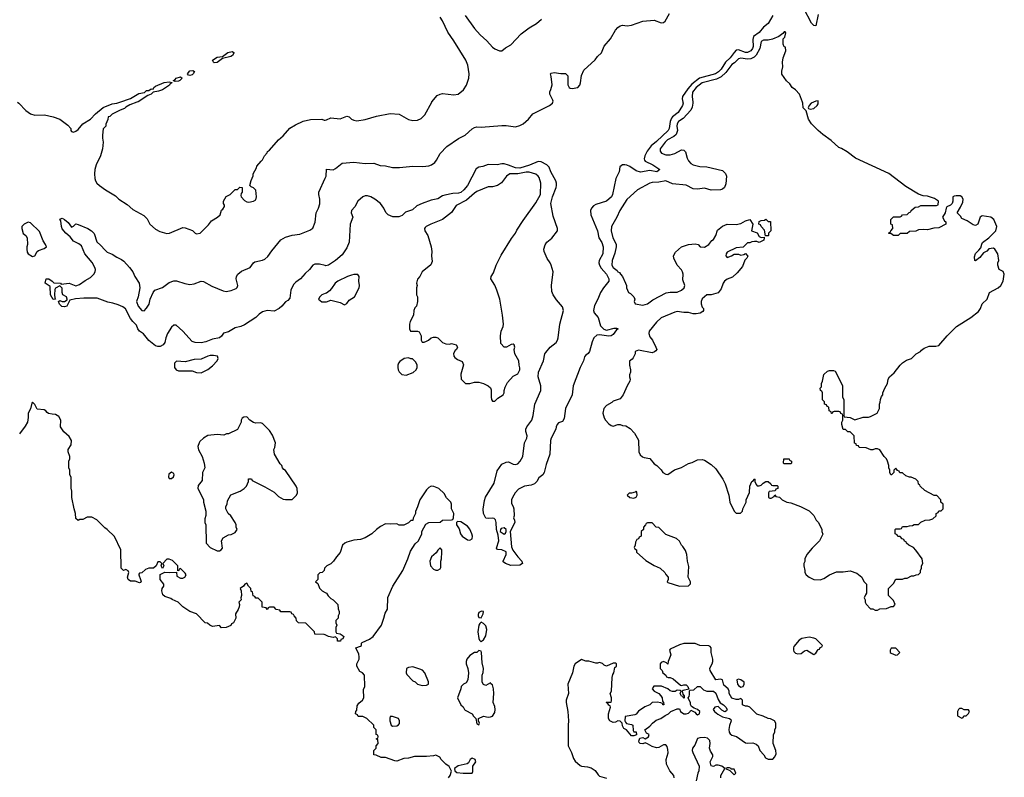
# Model space of a CAD drawing. Header units: inches. Extents: x 2380427 to 2580949, y 385907 to 546039.
# Tile 82 of 121: x 2507316 to 2515964, y 454074 to 460724. Entities that reach past the tile are written whole.
import ezdxf

# ---------------------------------------------------------------- set-up
doc = ezdxf.new("R2010")
doc.units = ezdxf.units.IN
doc.header["$MEASUREMENT"] = 0
for name, color, linetype in [('C5405', 7, 'Continuous'), ('C5406', 7, 'Continuous'), ('C5415', 7, 'Continuous'), ('C5416', 7, 'Continuous')]:
    doc.layers.add(name, color=color, linetype=linetype)

msp = doc.modelspace()

# ---------------------------------------------------------------- linework, layer by layer
at = {"layer": 'C5405', "color": 5}
for points, elevation in [([(2507296.8, 460000), (2507310, 459991), (2507370, 459926), (2507410, 459898.8), (2507450, 459886.8), (2507534, 459890), (2507610, 459871.3), (2507670, 459850.8), (2507738.5, 459798.5), (2507764.7, 459770), (2507764.7, 459750), (2507770, 459742), (2507790, 459738), (2507810, 459746), (2507830, 459761), (2507870, 459811.3), (2507938, 459850), (2507981.2, 459898.8), (2508050, 459952), (2508130, 459986), (2508170, 459991), (2508197, 460000)], 40), ([(2508345.3, 460000), (2508284, 459976), (2508250, 459957.2), (2508236.1, 459943.9), (2508198, 459930), (2508130, 459894), (2508107.1, 459872.9), (2508094, 459870), (2508091.6, 459848.4), (2508072.7, 459807.3), (2508072, 459790), (2508050, 459766), (2508042.8, 459710), (2508042.8, 459682.8), (2508051, 459650), (2508044.7, 459590), (2508026, 459530), (2507988, 459450), (2507977.3, 459410), (2507974, 459370), (2507976.3, 459330), (2507982, 459310), (2507994, 459290), (2508017.3, 459270), (2508071, 459230), (2508158.8, 459178.8), (2508187.3, 459150), (2508260.6, 459100.6), (2508310, 459058.4), (2508406.7, 459006.7), (2508434.7, 458974.7), (2508459.1, 458930), (2508510, 458884.4), (2508545.8, 458865.8), (2508610, 458847.4), (2508633.2, 458850), (2508750, 458898.7), (2508770, 458898), (2508833.6, 458873.6), (2508857.6, 458850), (2508870, 458843.8), (2508901.3, 458850), (2508975.9, 458924.1), (2509000.5, 458959.5), (2509054, 458990), (2509076, 459010), (2509089.1, 459050.9), (2509100.4, 459059.6), (2509116.4, 459083.6), (2509116.4, 459096.4), (2509106, 459110), (2509106, 459130), (2509128.9, 459171.1), (2509166, 459190), (2509210, 459234), (2509230, 459234), (2509250, 459254), (2509271.6, 459251.6), (2509271, 459211), (2509261, 459199), (2509259.6, 459179.6), (2509262, 459170), (2509290, 459136), (2509310, 459126), (2509330, 459122.8), (2509370, 459130.7), (2509390, 459142.8), (2509396.3, 459170), (2509390, 459228), (2509370, 459248.7), (2509350, 459258), (2509338, 459270), (2509348.9, 459311.1), (2509367.3, 459352.7), (2509368.4, 459371.6), (2509396.4, 459423.6), (2509400.4, 459439.6), (2509436.4, 459483.6), (2509450, 459494), (2509466, 459530), (2509490, 459554), (2509494, 459566), (2509510, 459578), (2509589, 459670), (2509630, 459706), (2509689.5, 459770.5), (2509737.5, 459802.5), (2509806.8, 459833.2), (2509870, 459847.7), (2509970, 459851), (2509990, 459842), (2510000, 459843.3)], 40), ([(2510000, 458565), (2509950, 458577), (2509920.9, 458579.1), (2509910, 458579.2), (2509890.2, 458569.8), (2509861.7, 458530), (2509822.7, 458497.3), (2509783.7, 458450), (2509740.6, 458419.4), (2509720.6, 458399.4), (2509697.1, 458350), (2509690, 458279.3), (2509670, 458259.3), (2509650, 458247.6), (2509618, 458210), (2509594.4, 458190), (2509550, 458166.8), (2509490, 458169.9), (2509450, 458159.9), (2509420.3, 458139.7), (2509390, 458109.1), (2509290, 458044.4), (2509257.3, 458030), (2509210, 458020.4), (2509150, 457983.6), (2509107.3, 457972.7), (2509090, 457945.2), (2509070, 457932.3), (2509010, 457920.5), (2508950, 457897.2), (2508910, 457888.1), (2508858, 457890), (2508830, 457899.6), (2508749.7, 457989.7), (2508690, 458042), (2508670, 458041.6), (2508650, 458025.1), (2508614.6, 457970), (2508598.9, 457930), (2508590.3, 457890), (2508577.1, 457870), (2508550, 457856.2), (2508530, 457855.6), (2508510, 457861.3), (2508450, 457908.6), (2508405.1, 457965.1), (2508368.7, 457990), (2508354, 458010), (2508342.5, 458042.5), (2508310, 458073.8), (2508290, 458100.4), (2508244.7, 458184.7), (2508222.5, 458202.5), (2508181.4, 458221.4), (2508135.9, 458235.9), (2508090, 458244.1), (2507998.3, 458278.3), (2507880.9, 458279.1), (2507805.1, 458274.9), (2507756.7, 458263.3), (2507730, 458209.7), (2507710, 458202.9), (2507686.3, 458206.3), (2507666.3, 458226.3), (2507658, 458250), (2507670, 458258), (2507690, 458251.3), (2507710, 458251.3), (2507734, 458266), (2507734, 458270), (2507728.7, 458290), (2507694, 458310), (2507689, 458330), (2507688.7, 458368.7), (2507670, 458388), (2507631.3, 458368.7), (2507624.7, 458355.3), (2507621, 458310), (2507623.6, 458283.6), (2507632, 458270), (2507610, 458269.2), (2507586.6, 458310), (2507583.1, 458383.1), (2507539, 458410), (2507549.7, 458450.3), (2507573.4, 458450), (2507602.8, 458430), (2507614.8, 458414.8), (2507674, 458410), (2507682, 458402), (2507750, 458411.5), (2507810, 458388), (2507841.5, 458398.5), (2507890, 458435.3), (2507937.8, 458462.2), (2507967.6, 458490), (2507979.6, 458510), (2507982.4, 458530), (2507976.9, 458550), (2507953.9, 458593.9), (2507887.8, 458670), (2507859.1, 458739.1), (2507837, 458757), (2507790, 458779.3), (2507759.3, 458819.3), (2507720.9, 458850), (2507690, 458889.3), (2507682.4, 458910), (2507677.5, 458957.5), (2507670, 458974), (2507690, 458981), (2507711.3, 458970), (2507742.5, 458942.5), (2507770, 458902), (2507790, 458912), (2507809.3, 458930.7), (2507830, 458927.3), (2507914, 458890), (2507948, 458870), (2507970, 458847.3), (2507995.3, 458775.3), (2508030, 458743), (2508063, 458703), (2508084.8, 458684.8), (2508130, 458665.3), (2508170, 458638.7), (2508210, 458619.6), (2508230, 458604.6), (2508281.3, 458550), (2508310, 458510.4), (2508328.7, 458468.7), (2508367, 458410), (2508371.1, 458368.9), (2508358.4, 458290), (2508343.7, 458250), (2508357, 458210), (2508390, 458172.7), (2508410, 458168), (2508430, 458190.5), (2508452.4, 458227.6), (2508461, 458270), (2508487.4, 458330), (2508504.2, 458350), (2508570, 458374.6), (2508630, 458416.9), (2508670, 458431.9), (2508692.4, 458432.4), (2508767.1, 458407.1), (2508810, 458400.9), (2508850, 458406.6), (2508910, 458428), (2508930, 458425.5), (2509004.4, 458384.4), (2509103.9, 458343.9), (2509130, 458338.1), (2509174.3, 458345.7), (2509216.5, 458363.5), (2509227, 458373), (2509230.9, 458390), (2509217.2, 458450), (2509221, 458470), (2509232.8, 458490), (2509264.8, 458515.2), (2509341, 458550), (2509369.8, 458590.2), (2509381.5, 458598.5), (2509450, 458611.8), (2509470, 458621.6), (2509494.4, 458645.6), (2509530, 458695.9), (2509610, 458792), (2509650, 458815.7), (2509708.5, 458831.5), (2509778.2, 458841.8), (2509864.9, 458875.1), (2509890, 458894.3), (2509912.8, 458947.2), (2509919.4, 459030), (2509941.4, 459070), (2509951.2, 459108.8), (2509952.7, 459150), (2509942.9, 459190), (2509943.4, 459210), (2510000, 459332.1)], 20), ([(2510000, 458320.2), (2509970, 458308.7), (2509951.3, 458290), (2509942, 458270), (2509970, 458246.8), (2510000, 458246.8)], 40), ([(2510000, 455323.2), (2509990, 455328), (2509910, 455328.7), (2509906, 455350), (2509830, 455426), (2509766, 455430), (2509748.4, 455448.4), (2509746, 455470), (2509726, 455490), (2509722, 455502), (2509706, 455510), (2509702, 455522), (2509690, 455526), (2509610, 455526), (2509602, 455542), (2509570, 455546), (2509550, 455566), (2509510, 455566), (2509498, 455562), (2509490, 455546), (2509482, 455562), (2509447.3, 455567.3), (2509446, 455610), (2509410, 455646), (2509390, 455646), (2509382, 455662), (2509367.3, 455667.3), (2509362, 455702), (2509350, 455706), (2509346, 455730), (2509326, 455750), (2509310, 455778), (2509294, 455770), (2509282, 455750), (2509252, 455730), (2509262, 455710), (2509264.7, 455670), (2509258, 455650), (2509262, 455630), (2509242, 455610), (2509246, 455590), (2509242.8, 455570), (2509234.8, 455545.2), (2509212, 455510), (2509214, 455470), (2509194, 455430), (2509178, 455422), (2509170, 455406), (2509130, 455388), (2509090, 455386), (2509070, 455406), (2509010, 455398), (2508986, 455410), (2508967.3, 455427.3), (2508946, 455430), (2508870, 455508), (2508810, 455528), (2508750, 455568.7), (2508708, 455610), (2508654.6, 455634.6), (2508644, 455644), (2508590, 455662), (2508574.6, 455674.6), (2508564, 455710), (2508568.7, 455730), (2508582, 455750), (2508582, 455770), (2508549.4, 455809.4), (2508550, 455854), (2508590, 455874), (2508630, 455871), (2508694, 455874), (2508698, 455838), (2508730, 455822), (2508750, 455822), (2508766, 455830), (2508778, 455850), (2508770, 455866), (2508730, 455906), (2508718, 455902), (2508714, 455890), (2508706, 455886), (2508706, 455930), (2508658, 455978), (2508630, 455988.7), (2508610, 455988), (2508574, 455950), (2508582, 455930), (2508570, 455906), (2508558, 455930), (2508566, 455950), (2508550, 455966), (2508530, 455966), (2508514, 455930), (2508491.6, 455908.4), (2508450, 455908.7), (2508421, 455899), (2508390, 455868), (2508370, 455866), (2508362, 455858), (2508362, 455850), (2508378, 455810), (2508382, 455790), (2508376, 455784), (2508370, 455782), (2508330, 455795.3), (2508290, 455795.3), (2508270, 455808.7), (2508262, 455830), (2508275.3, 455870), (2508270, 455886), (2508250, 455898), (2508228.4, 455888.4), (2508208.4, 455908.4), (2508206, 456070), (2508150, 456186), (2508086, 456250), (2508063.1, 456263.1), (2507994.6, 456334.6), (2507950, 456358), (2507910, 456358), (2507870, 456338), (2507844.7, 456335.3), (2507830, 456328.7), (2507810, 456346), (2507808, 456390), (2507795.3, 456430), (2507775.3, 456530), (2507774.6, 456585.4), (2507768.4, 456611.6), (2507767.3, 456707.3), (2507758, 456730), (2507758, 456770), (2507748, 456790), (2507748, 456850), (2507758, 456870), (2507758, 456890), (2507742, 456930), (2507742, 456950), (2507767.2, 456992.8), (2507771.6, 457031.6), (2507750, 457064), (2507704.8, 457104.8), (2507674, 457150), (2507679, 457210), (2507660.2, 457240.2), (2507630, 457259), (2507600.2, 457260.2), (2507570, 457268), (2507556.4, 457276.4), (2507546, 457290), (2507530, 457298), (2507470, 457306), (2507450, 457346), (2507430, 457366), (2507422, 457358), (2507411.6, 457308.4), (2507392, 457270), (2507391.6, 457231.6), (2507384, 457190), (2507364.7, 457155.3), (2507314.8, 457090)], 40), ([(2510000, 455916), (2509994, 455910), (2509991.6, 455888.4), (2509974, 455870), (2509952.7, 455867.3), (2509934, 455850), (2509934, 455810), (2509914, 455790), (2509936, 455776), (2509950, 455734), (2509974, 455710), (2510000, 455696.8)], 40)]:
    msp.add_lwpolyline(points, dxfattribs=dict(at, elevation=elevation))
at = {"layer": 'C5405', "color": 5, "elevation": 40}
for points in [[(2507390, 458946), (2507356, 458930), (2507336, 458910), (2507336, 458890), (2507347.9, 458847.9), (2507370.7, 458830.7), (2507381, 458810), (2507384.7, 458750), (2507378, 458730), (2507378, 458710), (2507383.5, 458683.5), (2507392, 458670), (2507430, 458646), (2507450, 458652), (2507469.4, 458690.6), (2507480.7, 458699.3), (2507530, 458715.5), (2507552, 458730), (2507544.2, 458750), (2507521.7, 458781.7), (2507490, 458863.6), (2507410, 458939.5)], [(2509017.3, 457777.3), (2508990, 457775), (2508968, 457770), (2508910, 457744.4), (2508850, 457741.8), (2508770, 457721.8), (2508694, 457726), (2508675.5, 457710), (2508676, 457670), (2508690, 457651.3), (2508710, 457641), (2508830, 457640.5), (2508870, 457626.7), (2508910, 457623.1), (2508970, 457652.7), (2509010, 457686.4), (2509049.4, 457730), (2509060.7, 457750), (2509054.5, 457770)], [(2509310, 457238), (2509283.6, 457236.4), (2509270, 457226), (2509262, 457210), (2509262, 457190), (2509230, 457126), (2509150, 457088), (2509132.7, 457087.3), (2509110, 457078), (2509050, 457082), (2508970, 457074), (2508932, 457050), (2508899.8, 457020.2), (2508891.3, 457010), (2508882, 456978), (2508887.1, 456947.1), (2508918, 456890), (2508938, 456830), (2508942, 456790), (2508922, 456750), (2508919.6, 456680.4), (2508883.6, 456636.4), (2508882, 456610), (2508931.6, 456511.6), (2508932, 456490), (2508952, 456410), (2508951.6, 456371.6), (2508943.6, 456343.6), (2508942, 456310), (2508951.6, 456288.4), (2508954, 456130), (2508990, 456092), (2509050, 456062), (2509070, 456062), (2509086, 456070), (2509096.4, 456083.6), (2509088, 456150), (2509103.1, 456176.9), (2509150, 456202), (2509174.6, 456205.4), (2509210, 456222), (2509226, 456250), (2509218, 456270), (2509218, 456290), (2509208, 456310), (2509170, 456368), (2509148.7, 456390), (2509128, 456430), (2509128, 456450), (2509138, 456470), (2509140.4, 456499.6), (2509170, 456552), (2509253.6, 456586.4), (2509288, 456610), (2509308, 456630), (2509326, 456670), (2509327.3, 456692.7), (2509352.7, 456692.7), (2509358, 456678), (2509470, 456622), (2509550, 456576), (2509590, 456538), (2509630, 456516), (2509650, 456511), (2509710, 456512), (2509748, 456550), (2509755.3, 456570), (2509754, 456610), (2509744, 456630), (2509650, 456768), (2509636.4, 456776.4), (2509626, 456790), (2509618, 456810), (2509604, 456824), (2509555.3, 456910), (2509548, 456950), (2509558, 456970), (2509562, 457010), (2509538, 457078), (2509510, 457118), (2509450, 457178), (2509430, 457186), (2509390, 457182), (2509370, 457188), (2509338, 457210)], [(2508650, 456752.7), (2508626, 456734), (2508622.8, 456710), (2508630, 456698), (2508650, 456696), (2508668.7, 456710), (2508674, 456730), (2508670, 456739)]]:
    msp.add_lwpolyline(points, close=True, dxfattribs=at)
at = {"layer": 'C5406', "color": 5, "elevation": 40}
for points in [[(2509025.2, 460345.2), (2509018, 460350), (2509008.7, 460370), (2509050, 460396), (2509098, 460402), (2509144.5, 460435.5), (2509183.6, 460443.6), (2509196, 460436), (2509198, 460430), (2509184.7, 460410), (2509170, 460401.2), (2509096.9, 460383.1), (2509050, 460349.3)], [(2508810, 460235.3), (2508798, 460238), (2508789, 460250), (2508810, 460274), (2508838, 460278), (2508852, 460270), (2508841, 460250), (2508830, 460241.2)], [(2508682, 460182), (2508666, 460186), (2508666, 460190), (2508682, 460198), (2508689.5, 460210.5), (2508730, 460222), (2508742, 460210), (2508722, 460190), (2508710, 460185.2)]]:
    msp.add_lwpolyline(points, close=True, dxfattribs=at)
msp.add_lwpolyline([(2508197, 460000), (2508290, 460031), (2508363.2, 460076.8), (2508414, 460086), (2508430, 460102), (2508450, 460102), (2508470, 460118), (2508490, 460114), (2508495.3, 460130), (2508510, 460141), (2508586.3, 460173.7), (2508630, 460178), (2508654, 460174), (2508654, 460170), (2508638, 460162), (2508631.3, 460150), (2508570.5, 460109.5), (2508535.3, 460095.3), (2508490, 460088), (2508472, 460070), (2508442, 460058), (2508355.9, 460004.1), (2508345.3, 460000)], dxfattribs=at)
at = {"layer": 'C5415', "color": 5}
for points, elevation in [([(2513140.6, 460000), (2513142.7, 459990), (2513138.5, 459970), (2513100.2, 459910), (2513049.1, 459870.9), (2513040.7, 459859.3), (2513028.7, 459830), (2513020.2, 459770), (2513010.4, 459750), (2512910, 459655.5), (2512862.5, 459617.5), (2512828.6, 459571.4), (2512807.2, 459530), (2512801.8, 459501.8), (2512803, 459490), (2512810, 459481.4), (2512877.3, 459450), (2512939.1, 459410), (2512910.8, 459390), (2512850, 459401.5), (2512770, 459387.1), (2512730, 459398.3), (2512674.8, 459434.8), (2512650, 459445.9), (2512630, 459450.8), (2512610, 459449.2), (2512588.5, 459431.5), (2512582.4, 459390), (2512551.2, 459328.8), (2512523.9, 459190), (2512513.9, 459170), (2512470, 459131.2), (2512377.1, 459102.9), (2512357, 459090), (2512338.3, 459070), (2512330.1, 459050), (2512334, 459010), (2512390.6, 458870), (2512403.6, 458810), (2512430, 458767.8), (2512442.1, 458730), (2512437.3, 458670), (2512407, 458610), (2512404, 458590), (2512407.3, 458570), (2512422.5, 458542.5), (2512471.2, 458490), (2512492, 458450), (2512490, 458428.4), (2512443.3, 458370), (2512418.8, 458330), (2512393.2, 458270), (2512363.8, 458216.2), (2512355.8, 458170), (2512362.5, 458150), (2512396.2, 458110), (2512417.5, 458037.5), (2512447.4, 458007.4), (2512470, 457997.4), (2512536.2, 458016.2), (2512557.5, 458017.5), (2512573, 458010), (2512558.9, 458001.1), (2512530, 457960.4), (2512511.9, 457948.1), (2512490, 457946.2), (2512410, 457959), (2512385.8, 457954.2), (2512358.3, 457930), (2512343.7, 457896.3), (2512320.7, 457810), (2512310, 457792.5), (2512284.4, 457775.6), (2512276.5, 457763.5), (2512267.5, 457730), (2512238.7, 457670), (2512177.3, 457510), (2512169.2, 457430), (2512109.6, 457310.4), (2512097.6, 457222.4), (2512082.3, 457197.7), (2512050, 457185.4), (2512035.6, 457170), (2512027.5, 457150), (2512026, 457130), (2511983, 457050), (2511977.7, 457030), (2511972.4, 456910), (2511941, 456819), (2511923.1, 456750), (2511910, 456728.4), (2511877, 456703), (2511857.7, 456670), (2511837.8, 456650), (2511810, 456638.2), (2511750, 456628), (2511698.1, 456601.9), (2511668, 456572), (2511645.3, 456530), (2511636.5, 456510), (2511634.4, 456490), (2511635.9, 456475.9), (2511651, 456450), (2511656, 456430), (2511658, 456370), (2511652, 456350), (2511662, 456330), (2511664.7, 456310), (2511624.7, 456230), (2511635.3, 456095.3), (2511648.8, 456068.8), (2511690.4, 456010), (2511728, 455970), (2511732.8, 455950), (2511710, 455936.3), (2511630, 455933.6), (2511582, 455950), (2511563.7, 455963.7), (2511562.7, 455970), (2511589.2, 456030), (2511590, 456054), (2511551.7, 456071.7), (2511512.7, 456072.7), (2511504.8, 456084.8), (2511525.6, 456150), (2511518.4, 456198.4), (2511503.5, 456250), (2511502, 456310), (2511494.5, 456334.5), (2511484.8, 456344.8), (2511470, 456349.5), (2511430, 456344), (2511410, 456349), (2511390, 456388), (2511387.8, 456427.8), (2511397.4, 456502.6), (2511407.3, 456532.7), (2511484.1, 456655.9), (2511510, 456764.9), (2511550, 456821.6), (2511590, 456841.3), (2511610, 456842.4), (2511650, 456822.4), (2511670, 456818.7), (2511690, 456824.9), (2511711.9, 456848.1), (2511736.8, 456890), (2511749.9, 457010), (2511770.9, 457050), (2511773.1, 457070), (2511761.5, 457110), (2511762.5, 457130), (2511770.9, 457150), (2511815.6, 457210), (2511826.2, 457250), (2511841.3, 457350), (2511892.8, 457470), (2511892.4, 457510), (2511868.7, 457588.7), (2511872.9, 457630), (2511915.7, 457730), (2511929.1, 457790.9), (2511936.1, 457803.9), (2511976.3, 457850), (2512027.1, 457890), (2512039, 457910), (2512045.4, 457930), (2512061.3, 458050), (2512091.6, 458170), (2512084.8, 458204.8), (2512030, 458265.2), (2512001.6, 458310), (2511990, 458339), (2511986.9, 458390), (2512000.9, 458510), (2511983.5, 458570), (2511975.4, 458590), (2511950, 458627), (2511923.5, 458690), (2511920.5, 458710), (2511932.4, 458747.6), (2511947, 458770), (2511990, 458805.5), (2512041.1, 458870), (2512038.8, 458890), (2512000.6, 459000.6), (2511980.7, 459110), (2511994.5, 459170), (2512026.8, 459250), (2512031.4, 459270), (2512029.8, 459289.8), (2512024.7, 459310), (2511981.6, 459390), (2511967, 459430), (2511945.1, 459450), (2511895.9, 459475.9), (2511870, 459479.1), (2511792.8, 459447.2), (2511710, 459421.4), (2511670, 459424), (2511610, 459448.5), (2511570, 459458.3), (2511550, 459458.7), (2511509.9, 459449.9), (2511430, 459452.5), (2511385.1, 459434.9), (2511350, 459429.8), (2511325.1, 459414.9), (2511250, 459269.2), (2511218.2, 459230), (2511191.5, 459208.5), (2511170, 459201.7), (2511121, 459199), (2511050, 459184.4), (2511030, 459177.9), (2510990, 459151.9), (2510930, 459140.7), (2510850.3, 459110), (2510804.2, 459090), (2510765.4, 459054.6), (2510704.5, 459035.5), (2510674.2, 459005.8), (2510645.4, 458994.6), (2510594.9, 458994.9), (2510553.2, 459010), (2510532.7, 459032.7), (2510513.7, 459070), (2510484, 459110), (2510434.3, 459150), (2510399.7, 459170), (2510370, 459178.7), (2510350, 459178.2), (2510329.5, 459170.5), (2510284.9, 459130), (2510259.1, 459080.9), (2510230.6, 459050), (2510226.7, 459030), (2510243.1, 458990), (2510220.2, 458930), (2510210.4, 458770), (2510190, 458722), (2510150, 458661.3), (2510090, 458609.9), (2510030, 458568.3), (2510004, 458564), (2510000, 458565)], 20), ([(2510000, 459332.1), (2510008.3, 459350), (2510010, 459412.2), (2510070, 459406.9), (2510090, 459417.4), (2510150, 459463.6), (2510250, 459472), (2510350, 459460.8), (2510425.9, 459465.9), (2510483.8, 459443.8), (2510530, 459441.4), (2510590, 459426.1), (2510652.8, 459427.2), (2510770, 459439.1), (2510855.7, 459435.7), (2510910, 459442.5), (2510932.2, 459450), (2510961.1, 459470), (2510977, 459490), (2511009.5, 459550.5), (2511068.2, 459611.8), (2511170, 459679.8), (2511230, 459711.6), (2511290, 459765.4), (2511310, 459777.8), (2511330, 459782.6), (2511370, 459781.3), (2511550, 459794.9), (2511590, 459794.3), (2511670, 459782.6), (2511710, 459794), (2511737.6, 459810), (2511786, 459850), (2511822.5, 459897.5), (2511969.4, 459970), (2511994.5, 459990), (2511997.6, 460000)], 20), ([(2510000, 459843.3), (2510010, 459844.7), (2510050, 459862.8), (2510130, 459854.8), (2510190, 459878), (2510210, 459871.3), (2510230, 459851.3), (2510250, 459841), (2510276, 459836), (2510350, 459848.5), (2510450, 459878.4), (2510570, 459899.5), (2510650, 459894.4), (2510730, 459848.9), (2510770, 459839), (2510810, 459840.8), (2510842.2, 459857.8), (2510873.3, 459890), (2510935.5, 460000)], 40), ([(2513227.6, 460000), (2513228.6, 459990), (2513223.3, 459956.7), (2513211.3, 459928.7), (2513142.6, 459857.4), (2513103.6, 459830), (2513090.3, 459810), (2513087.4, 459790), (2513093, 459750), (2513083.1, 459716.9), (2513061.2, 459698.8), (2513007.2, 459670), (2512986.4, 459650), (2512941.1, 459590), (2512940.4, 459570), (2512952.8, 459552.8), (2512990, 459536.9), (2513030, 459537.8), (2513070, 459550.3), (2513130, 459581.3), (2513150, 459578), (2513163.1, 459563.1), (2513177.8, 459510), (2513190, 459484.4), (2513210, 459463.1), (2513230, 459450.3), (2513290, 459434.6), (2513351.7, 459431.7), (2513490, 459399.1), (2513515.1, 459375.1), (2513523.8, 459350), (2513517.6, 459282.4), (2513507.3, 459250), (2513490, 459235.1), (2513470.4, 459229.6), (2513390, 459226.6), (2513330, 459246), (2513270, 459235.6), (2513230, 459238.4), (2513170, 459271.2), (2513050, 459283.6), (2512990, 459309.6), (2512930, 459298.8), (2512870, 459296), (2512850.8, 459290), (2512742, 459230), (2512650, 459144.5), (2512588.5, 459050), (2512561.6, 458990), (2512512.7, 458910), (2512510.5, 458869.5), (2512527.1, 458810), (2512553.7, 458753.7), (2512556.5, 458730), (2512544.7, 458675.3), (2512520.3, 458610), (2512516.3, 458570), (2512530, 458547.7), (2512563.5, 458523.5), (2512570, 458512), (2512584.7, 458504.7), (2512592, 458490), (2512610.9, 458470.9), (2512638, 458410), (2512644.7, 458390), (2512644.7, 458370), (2512662, 458330), (2512682, 458322), (2512711.6, 458291.6), (2512718, 458270), (2512712, 458250), (2512722, 458230), (2512790, 458218), (2512829, 458230), (2512875.8, 458264.2), (2512994.7, 458325.3), (2513030, 458332.2), (2513090, 458332.4), (2513129.3, 458350), (2513153.3, 458370), (2513157, 458390), (2513142, 458442), (2513144, 458490), (2513139, 458510), (2513130, 458528), (2513090, 458568), (2513062, 458630), (2513058, 458650), (2513076.4, 458683.6), (2513129.1, 458730.9), (2513188.9, 458751.1), (2513250, 458758), (2513274, 458750), (2513294, 458730), (2513330, 458726.8), (2513370, 458751), (2513395.6, 458784.4), (2513410, 458796), (2513429, 458830), (2513443.6, 458876.4), (2513487.7, 458912.3), (2513530, 458928), (2513610, 458927.3), (2513650, 458936.3), (2513690, 458958.8), (2513730, 458971), (2513756, 458930), (2513744.7, 458870), (2513792.8, 458852.8), (2513810, 458822), (2513830, 458812), (2513854, 458814), (2513854, 458810), (2513852, 458790), (2513810, 458768), (2513790, 458778), (2513770, 458778), (2513745.4, 458774.6), (2513730, 458766), (2513710, 458766), (2513671.6, 458728.4), (2513610, 458722), (2513530, 458682), (2513521, 458670), (2513518, 458650), (2513530, 458638), (2513568, 458650), (2513590, 458664.7), (2513630, 458664.7), (2513650, 458658), (2513676.4, 458663.6), (2513690, 458672), (2513711.1, 458648.9), (2513702, 458630), (2513686, 458614), (2513663.5, 458556.5), (2513618.5, 458501.5), (2513577.1, 458462.9), (2513530, 458447), (2513505.5, 458430), (2513493.4, 458410), (2513478, 458362), (2513450, 458326), (2513390, 458308), (2513350, 458308.7), (2513310, 458272.3), (2513301.6, 458250), (2513300.7, 458230), (2513310, 458202), (2513322, 458190), (2513322, 458170), (2513316.9, 458163.1), (2513291.6, 458148.4), (2513258.8, 458141.2), (2513230, 458142.7), (2513190, 458153.3), (2513150, 458152.4), (2513090, 458161.1), (2513070, 458157.4), (2512950, 458106.9), (2512910.4, 458070), (2512844, 457990), (2512840.7, 457970), (2512850, 457941), (2512874, 457910), (2512904.9, 457850), (2512911, 457830), (2512904, 457816), (2512892.7, 457807.3), (2512870, 457800.7), (2512750, 457824), (2512722, 457810), (2512721, 457790), (2512705.4, 457754.6), (2512696.9, 457743.1), (2512672.7, 457727.3), (2512672, 457690), (2512682, 457650), (2512682, 457630), (2512672.7, 457607.3), (2512672, 457590), (2512678, 457570), (2512676, 457550), (2512650.4, 457509.6), (2512618, 457430), (2512590, 457395.3), (2512530, 457374), (2512517.3, 457362.7), (2512470, 457337.2), (2512445.5, 457310), (2512439.3, 457270), (2512448.4, 457230), (2512460.5, 457210), (2512490, 457176.3), (2512510, 457162), (2512530, 457156), (2512570, 457172), (2512590, 457172), (2512610, 457162), (2512639.6, 457159.6), (2512676.9, 457136.9), (2512715.3, 457095.3), (2512750, 457034), (2512754.8, 456930), (2512765.5, 456905.5), (2512786, 456886), (2512799.9, 456879.9), (2512850.7, 456870.7), (2512890, 456824.7), (2512911.3, 456810), (2512950, 456771.3), (2512964.7, 456750), (2512990, 456736), (2513010, 456731), (2513068.1, 456771.9), (2513130, 456793), (2513190, 456826.8), (2513222.7, 456837.3), (2513270, 456861), (2513310, 456864.7), (2513330, 456858), (2513390, 456818), (2513430, 456782), (2513492, 456690), (2513512, 456650), (2513544.7, 456550), (2513552, 456490), (2513592, 456410), (2513610, 456392), (2513647.3, 456392.7), (2513666, 456410), (2513668, 456430), (2513698, 456490), (2513698, 456510), (2513727.3, 456572.7), (2513728, 456630), (2513746, 456670), (2513762, 456678), (2513767.3, 456692.7), (2513774, 456690), (2513774, 456670), (2513783.6, 456643.6), (2513792.7, 456632.7), (2513810, 456632), (2513830, 456638), (2513845.2, 456654.8), (2513870, 456671.3), (2513891, 456671), (2513914, 456650), (2513918, 456638), (2513930, 456634), (2513970, 456634), (2513974, 456630), (2513974, 456610), (2513958, 456602), (2513952.7, 456587.3), (2513898, 456582), (2513894, 456570), (2513894, 456530), (2513903.6, 456523.6), (2513916.4, 456523.6), (2513942, 456538), (2513950, 456554), (2513958, 456538), (2513990, 456534), (2514014, 456510), (2514054, 456490), (2514090, 456482), (2514174, 456450), (2514250, 456412), (2514290.9, 456370.9), (2514312, 456330), (2514332, 456310), (2514362, 456250), (2514362, 456230), (2514371.3, 456208.7), (2514342, 456150), (2514275.3, 456084.7), (2514231.1, 456028.9), (2514212, 455990), (2514211.1, 455968.9), (2514202, 455950), (2514202, 455930), (2514211.3, 455890), (2514211.3, 455870), (2514224.7, 455850), (2514250, 455831), (2514290.7, 455810.7), (2514347.1, 455807.1), (2514380.2, 455819.8), (2514430, 455851), (2514490, 455878), (2514550, 455878), (2514610, 455884.7), (2514670, 455864.7), (2514712, 455830), (2514731.6, 455791.6), (2514754, 455770), (2514754, 455690), (2514743.6, 455676.4), (2514734, 455650), (2514742, 455630), (2514742, 455610), (2514750, 455594), (2514790, 455552), (2514810, 455552), (2514830, 455542), (2514850, 455542), (2514870, 455552), (2514930, 455554), (2514970, 455574), (2514990, 455574), (2515006, 455590), (2514990, 455626), (2514946, 455670), (2514946, 455730), (2514990, 455774), (2515010, 455812), (2515068.4, 455811.6), (2515090, 455822), (2515110, 455822), (2515150, 455842), (2515170, 455842), (2515190, 455852), (2515210, 455854), (2515227.3, 455872.7), (2515228, 455890), (2515238, 455910), (2515238, 455930), (2515248, 455950), (2515242, 455990), (2515188.4, 456068.4), (2515166, 456090), (2515126, 456110), (2515106, 456130), (2515102, 456142), (2515087.3, 456147.3), (2515082, 456162), (2515067.3, 456167.3), (2515050, 456186), (2515030, 456186), (2515022, 456202), (2515006, 456210), (2515006, 456250), (2515010, 456254), (2515050, 456254), (2515062, 456258), (2515070, 456274), (2515110, 456274), (2515130, 456282), (2515156.4, 456283.6), (2515172.7, 456292.7), (2515210, 456294), (2515230, 456314), (2515268.4, 456331.6), (2515310, 456334), (2515336.4, 456343.6), (2515366, 456370), (2515366, 456390), (2515382, 456398), (2515390, 456414), (2515410, 456414), (2515426, 456430), (2515426, 456470), (2515406, 456490), (2515406, 456510), (2515370, 456546), (2515348.4, 456548.4), (2515266, 456590), (2515226, 456630), (2515222, 456642), (2515210, 456646), (2515206, 456670), (2515186, 456690), (2515147.3, 456707.3), (2515130, 456708), (2515100.4, 456720.4), (2515070, 456746), (2515047.3, 456747.3), (2515042, 456762), (2515027.3, 456767.3), (2515010, 456786), (2514994, 456770), (2514994, 456750), (2514974, 456730), (2514968, 456730), (2514958, 456750), (2514958, 456770), (2514948.9, 456788.9), (2514948.7, 456810), (2514938, 456850), (2514928.7, 456870), (2514908.7, 456890), (2514870, 456948), (2514850, 456958), (2514830, 456958), (2514810, 456948), (2514791.6, 456948.4), (2514750, 456966), (2514688.4, 456968.4), (2514682, 456982), (2514667.3, 456987.3), (2514662, 457002), (2514647.3, 457007.3), (2514646, 457070), (2514610, 457106), (2514590, 457106), (2514570, 457126), (2514550, 457126), (2514538, 457170), (2514538, 457190), (2514546, 457210), (2514546, 457250), (2514542, 457262), (2514527.3, 457267.3), (2514522, 457282), (2514510, 457286), (2514470, 457286), (2514458, 457282), (2514452.7, 457267.3), (2514447.3, 457267.3), (2514442, 457282), (2514426, 457290), (2514422, 457322), (2514407.3, 457327.3), (2514402, 457342), (2514386, 457350), (2514386, 457370), (2514368.4, 457388.4), (2514366, 457450), (2514362, 457462), (2514348.4, 457468.4), (2514348, 457490), (2514358, 457502), (2514358, 457530), (2514368, 457552), (2514378, 457610), (2514410, 457638), (2514430, 457644.7), (2514463.6, 457643.6), (2514478, 457638), (2514499.6, 457599.6), (2514542, 457510), (2514542, 457410), (2514554, 457390), (2514554, 457250), (2514558, 457238), (2514610, 457232), (2514650, 457212), (2514724.7, 457235.3), (2514770, 457236), (2514790, 457241), (2514848, 457270), (2514868, 457310), (2514868, 457350), (2514874.6, 457365.4), (2514875.3, 457390), (2514884, 457416), (2514898, 457430), (2514898, 457450), (2514915.3, 457490), (2514939, 457530), (2514944, 457570), (2514955.3, 457590), (2514996.5, 457623.5), (2515049.3, 457690.7), (2515070, 457711.3), (2515104.7, 457735.3), (2515148.9, 457751.1), (2515189.1, 457790.9), (2515228.4, 457811.6), (2515236.4, 457823.6), (2515260.2, 457839.8), (2515303.1, 457856.9), (2515363.1, 457856.9), (2515390, 457864.7), (2515461.2, 457950), (2515544, 458030), (2515670, 458110.7), (2515736.9, 458163.1), (2515756.2, 458190), (2515770, 458231.3), (2515814, 458270), (2515835.3, 458330), (2515910, 458371), (2515934, 458390), (2515953.2, 458430), (2515964, 458490), (2515954.6, 458514.6), (2515918, 458530), (2515908, 458570), (2515908, 458590), (2515915.3, 458610), (2515908.4, 458668.4), (2515882, 458710), (2515870, 458719), (2515828.3, 458711.7), (2515810, 458693.2), (2515782, 458678), (2515750, 458635.3), (2515710, 458606), (2515706, 458610), (2515702, 458642), (2515710, 458672), (2515740.2, 458699.8), (2515757.5, 458722.5), (2515765.2, 458754.8), (2515772.9, 458767.1), (2515829.2, 458810), (2515888.7, 458870), (2515897.2, 458910), (2515872, 458970), (2515846, 458990), (2515770, 459002), (2515752, 458990), (2515731.3, 458928.7), (2515710, 458918), (2515690, 458922), (2515638, 458958), (2515590, 458978), (2515578, 458998), (2515548.7, 459030), (2515580.2, 459079.8), (2515598.6, 459121.4), (2515604, 459150), (2515590, 459168.7), (2515576.5, 459176.5), (2515541, 459179), (2515523.6, 459176.4), (2515512, 459168), (2515511.1, 459131.1), (2515504.7, 459110), (2515490, 459095.3), (2515459.6, 459080.4), (2515452, 459070), (2515444.7, 459030), (2515422, 458990), (2515439.6, 458959.6), (2515451, 458951), (2515450, 458928), (2515390, 458898), (2515345.4, 458894.6), (2515290, 458878), (2515250, 458882), (2515210, 458878), (2515187.3, 458867.3), (2515130, 458866), (2515110, 458846), (2515050, 458846), (2515031.3, 458828.7), (2514990, 458828.7), (2514967.3, 458847.3), (2514948.7, 458848.7), (2514950, 458854), (2514962, 458858), (2514966, 458870), (2514986, 458890), (2514982, 458922), (2514968.4, 458928.4), (2514966, 458970), (2514990, 458994), (2515050, 458994), (2515062, 458998), (2515068.4, 459011.6), (2515110, 459014), (2515127.3, 459032.7), (2515142, 459038), (2515146, 459050), (2515180.4, 459079.6), (2515210, 459082), (2515230, 459092), (2515367.3, 459092.7), (2515382, 459098), (2515386, 459130), (2515350, 459155.3), (2515290, 459174), (2515250, 459179), (2515210, 459194), (2515100.2, 459260.2), (2514950, 459374), (2514658, 459510), (2514583.1, 459563.1), (2514533.6, 459593.6), (2514510, 459602), (2514444.7, 459664.7), (2514370, 459715.3), (2514328, 459750), (2514270, 459808.7), (2514244, 459850), (2514224, 459924), (2514198, 459950), (2514195.3, 459990), (2514191.6, 460000)], 40), ([(2514288.2, 460000), (2514268.2, 459991.8), (2514251, 459970), (2514242, 459950), (2514244.7, 459944.7), (2514259.6, 459939.6), (2514290, 459944), (2514319.3, 459970), (2514330, 459986), (2514330, 460000)], 40), ([(2510000, 458246.8), (2510010, 458246.8), (2510050, 458261), (2510130, 458242), (2510170, 458222), (2510188.4, 458231.6), (2510210, 458262), (2510258, 458290), (2510298, 458370), (2510302, 458390), (2510295.3, 458430), (2510298, 458470), (2510287.3, 458487.3), (2510250, 458488), (2510230, 458482), (2510194, 458470), (2510111.3, 458430), (2510086.8, 458410), (2510056.3, 458363.7), (2510035.9, 458344.1), (2510010, 458324), (2510000, 458320.2)], 40), ([(2511082.7, 454070), (2511097.2, 454090), (2511108, 454128), (2511088.9, 454168.9), (2511058, 454190), (2511018, 454230), (2511006, 454250), (2510970, 454268), (2510950, 454262), (2510890, 454257.2), (2510783.5, 454256.5), (2510730, 454242), (2510690, 454239), (2510630, 454215.3), (2510610, 454218), (2510530, 454248), (2510490, 454248), (2510447.3, 454267.3), (2510426, 454270), (2510426, 454310), (2510446, 454330), (2510446, 454350), (2510466, 454370), (2510462, 454402), (2510446, 454410), (2510462, 454418), (2510466, 454430), (2510462, 454442), (2510446, 454450), (2510446, 454490), (2510426, 454510), (2510426, 454530), (2510366, 454590), (2510330, 454606), (2510290, 454606), (2510282, 454622), (2510266, 454630), (2510268.4, 454651.6), (2510278, 454662), (2510280.4, 454699.6), (2510296.4, 454723.6), (2510328.4, 454751.6), (2510338, 454770), (2510336.4, 454843.6), (2510348, 454870), (2510346, 454970), (2510326, 454990), (2510303.1, 455003.1), (2510278, 455050), (2510278, 455070), (2510298, 455110), (2510298, 455130), (2510294.6, 455154.6), (2510268, 455210), (2510310, 455224.7), (2510318, 455230), (2510318, 455250), (2510323.1, 455256.9), (2510390, 455286), (2510422, 455310), (2510492.7, 455410), (2510516, 455470), (2510525.6, 455514.4), (2510548, 455550), (2510548.4, 455651.6), (2510593.3, 455750), (2510680.7, 455890), (2510726, 455990), (2510750, 456058), (2510790, 456122), (2510818, 456150), (2510848, 456210), (2510848, 456230), (2510883.1, 456296.9), (2510909.1, 456310.9), (2511010, 456314), (2511030, 456332), (2511110, 456334), (2511122, 456338), (2511127.3, 456352.7), (2511128, 456390), (2511108.9, 456428.9), (2511108.7, 456470), (2511102, 456490), (2511066.3, 456526.3), (2511044.7, 456564.7), (2510998, 456610), (2510952.7, 456627.3), (2510930, 456628), (2510910, 456618), (2510890, 456598), (2510831.3, 456510), (2510811.6, 456448.4), (2510792.7, 456407.3), (2510791.6, 456388.4), (2510772.7, 456347.3), (2510770, 456328), (2510752.7, 456327.3), (2510730, 456306), (2510690, 456288), (2510650, 456288), (2510630, 456298), (2510570, 456295.3), (2510530, 456299), (2510484.5, 456275.5), (2510451.3, 456250), (2510410.6, 456209.4), (2510350, 456175.3), (2510310, 456162), (2510250, 456155.3), (2510190, 456139), (2510172, 456130), (2510151.3, 456110), (2510130, 456048), (2510098, 456010), (2510072, 455970), (2510050, 455948), (2510014, 455930), (2510000, 455916)], 40), ([(2510000, 455696.8), (2510011.1, 455691.1), (2510025.4, 455665.4), (2510050, 455642), (2510070, 455632), (2510112, 455590), (2510112.7, 455552.7), (2510122, 455530), (2510122, 455510), (2510114, 455490), (2510114, 455470), (2510094, 455450), (2510094, 455430), (2510102, 455410), (2510094, 455390), (2510094, 455350), (2510098, 455338), (2510130, 455332), (2510150, 455322), (2510162, 455310), (2510154, 455290), (2510138, 455282), (2510134, 455270), (2510108.9, 455268.9), (2510108, 455290), (2510090, 455308), (2510070, 455302), (2510030, 455308.7), (2510000, 455323.2)], 40), ([(2513065.6, 454070), (2513062.4, 454090), (2513025.1, 454130), (2512998.4, 454190), (2512994.5, 454230), (2513012.9, 454287.1), (2513010, 454318), (2513002.5, 454342.5), (2512990, 454359), (2512970, 454357.2), (2512930, 454336), (2512910, 454333.2), (2512870, 454344), (2512830, 454368.7), (2512810, 454375.3), (2512788.4, 454368.4), (2512766, 454370), (2512758, 454378), (2512755.3, 454390), (2512762, 454418), (2512790, 454422), (2512810, 454412), (2512838, 454430), (2512846, 454450), (2512822, 454462), (2512806, 454490), (2512850, 454521), (2512875.3, 454550), (2512905.6, 454574.4), (2512948.7, 454590), (2512984.1, 454615.9), (2513014, 454630), (2513035.3, 454650), (2513090, 454676), (2513110, 454674), (2513121, 454650), (2513150, 454630.6), (2513170, 454630.7), (2513190, 454637.3), (2513205.2, 454650), (2513210, 454662), (2513246.4, 454646.4), (2513258, 454630), (2513270, 454622.8), (2513288, 454630), (2513288.7, 454650), (2513270, 454668.7), (2513240.4, 454680.4), (2513216.4, 454696.4), (2513208.7, 454711.3), (2513208.7, 454728.7), (2513186, 454770), (2513196.4, 454783.6), (2513200.4, 454799.6), (2513198, 454830), (2513202, 454838), (2513237.2, 454842.8), (2513270, 454870.8), (2513292, 454870), (2513322, 454842), (2513350, 454831), (2513410.9, 454830.9), (2513430.8, 454810.8), (2513450, 454758), (2513467.3, 454727.3), (2513498, 454710), (2513518.8, 454690), (2513530.8, 454670), (2513522.8, 454657.2), (2513510, 454649), (2513483.6, 454663.6), (2513450, 454694), (2513422, 454690), (2513406, 454670), (2513418, 454650), (2513448.4, 454628.4), (2513490, 454605.5), (2513550.8, 454590.8), (2513561, 454581), (2513566, 454570), (2513550, 454528), (2513546, 454494), (2513548.8, 454470), (2513556, 454456), (2513570, 454444.4), (2513613.2, 454433.2), (2513690, 454377.3), (2513710, 454373.4), (2513755.9, 454375.9), (2513785.5, 454365.5), (2513801, 454350), (2513818, 454310), (2513852, 454270), (2513865.4, 454245.4), (2513890, 454232), (2513930, 454234), (2513950, 454254), (2513960.4, 454279.6), (2513958, 454310), (2513935.3, 454370), (2513938, 454450), (2513948, 454470), (2513948.4, 454491.6), (2513958, 454510), (2513958, 454550), (2513946, 454570), (2513910, 454588), (2513888.9, 454588.9), (2513846, 454610), (2513790, 454628), (2513730, 454688.7), (2513710, 454698), (2513690, 454698), (2513670, 454706), (2513666, 454710), (2513666, 454750), (2513650, 454766), (2513630, 454758), (2513610, 454758), (2513570, 454768.7), (2513548, 454810), (2513548, 454830), (2513538, 454850), (2513502, 454882), (2513488.4, 454928.4), (2513470, 454934), (2513429.2, 454929.2), (2513379.3, 455010), (2513379, 455030), (2513385.2, 455050), (2513399, 455070), (2513404, 455090), (2513404, 455110), (2513389.2, 455169.2), (2513388.9, 455208.9), (2513382, 455222), (2513369, 455229), (2513289.3, 455229.3), (2513248.4, 455248.4), (2513150, 455249), (2513110, 455237), (2513030, 455199), (2513024, 455190), (2513036, 455150), (2513011, 455090), (2513010, 455068), (2512998, 455078), (2512970, 455088.7), (2512950, 455081.2), (2512940.7, 455070), (2512940.7, 455050), (2512942.8, 455030), (2512958, 455010), (2512966, 454990), (2512991, 454970), (2512996.9, 454956.9), (2513010.8, 454950.8), (2513030, 454950.7), (2513057.1, 454937.1), (2513121, 454881), (2513130, 454878), (2513150, 454884.7), (2513170, 454884.7), (2513184.7, 454870), (2513194, 454846), (2513143.6, 454836.4), (2513134, 454830), (2513142, 454802), (2513152, 454790), (2513152.7, 454767.3), (2513146, 454770), (2513142, 454782), (2513130, 454786), (2513118, 454810), (2513126, 454830), (2513116.4, 454836.4), (2513090, 454838), (2513072, 454828), (2513050, 454828), (2513030, 454834), (2513010, 454849.2), (2512954, 454874), (2512886.2, 454873.8), (2512870.8, 454850), (2512890, 454830.8), (2512930.4, 454810.4), (2512946.8, 454790), (2512958, 454770), (2512962, 454742), (2512971.6, 454731.6), (2512974, 454710), (2512966, 454710), (2512962, 454722), (2512948, 454728), (2512914, 454734), (2512870.9, 454729.1), (2512850, 454708.7), (2512807.3, 454692.7), (2512750, 454655.3), (2512730, 454628), (2512718.8, 454621.2), (2512632.7, 454607.3), (2512631.3, 454570), (2512636.9, 454556.9), (2512646, 454546), (2512690, 454538), (2512702, 454530), (2512703.6, 454483.6), (2512710, 454474), (2512731.6, 454471.6), (2512732.7, 454447.3), (2512710, 454438), (2512690, 454438), (2512646, 454490), (2512623.1, 454503.1), (2512610, 454526), (2512608, 454548), (2512590, 454566), (2512570, 454568), (2512550, 454558), (2512530, 454555.3), (2512498, 454570), (2512488, 454590), (2512488.7, 454630), (2512506, 454690), (2512502, 454702), (2512490, 454706), (2512482, 454722), (2512468, 454730), (2512470, 454734), (2512510, 454734), (2512515.3, 454744.7), (2512514, 454770), (2512502, 454810), (2512513.2, 454830), (2512519.3, 454950), (2512525.2, 454974.8), (2512534, 454990), (2512544, 455036), (2512558, 455050), (2512558, 455070), (2512550, 455075.3), (2512530, 455075.3), (2512470, 455048.7), (2512450, 455058), (2512433.6, 455073.6), (2512410, 455082), (2512390, 455075.3), (2512376.4, 455076.4), (2512313.6, 455093.6), (2512290, 455094), (2512250, 455108.7), (2512194.8, 455070), (2512182, 455050), (2512170.5, 454990), (2512130.5, 454890), (2512135.3, 454810), (2512115.8, 454750), (2512114.9, 454730), (2512130.5, 454650), (2512137.1, 454570), (2512133, 454530), (2512133, 454350), (2512162.4, 454290), (2512178.9, 454238.9), (2512195.1, 454215.1), (2512237.5, 454177.5), (2512250.5, 454170.5), (2512304.5, 454164.5), (2512335.3, 454155.3), (2512370, 454132), (2512395.9, 454095.9), (2512410, 454084.9), (2512470, 454065.5)], 40), ([(2513473.2, 454070), (2513473.2, 454090), (2513508, 454150), (2513482, 454170), (2513450, 454180.7), (2513430, 454180.9), (2513410, 454169.3), (2513390, 454175.3), (2513379.3, 454210), (2513404, 454256), (2513402.7, 454270), (2513383.7, 454303.7), (2513376, 454330), (2513379.5, 454370), (2513376.6, 454396.6), (2513355.8, 454415.8), (2513330, 454422), (2513290, 454421.2), (2513270, 454414), (2513244.9, 454355.1), (2513226, 454330), (2513222.4, 454310), (2513227, 454290), (2513283, 454170), (2513282, 454130), (2513273.4, 454110), (2513258, 454042)], 40)]:
    msp.add_lwpolyline(points, dxfattribs=dict(at, elevation=elevation))
for points, elevation in [([(2511790, 459385.3), (2511764.6, 459384.6), (2511690, 459370.2), (2511622.4, 459370), (2511592.8, 459350), (2511548, 459292), (2511512.6, 459267.4), (2511470, 459257.2), (2511430, 459257.8), (2511330, 459215.9), (2511310, 459202.5), (2511241.5, 459138.5), (2511150, 459093.8), (2511110, 459032.8), (2511031.1, 458968.9), (2510927.7, 458930), (2510885.5, 458910), (2510878.6, 458901.4), (2510870.4, 458890), (2510874.4, 458870), (2510900.3, 458830), (2510930.7, 458730), (2510936.3, 458690), (2510934, 458650), (2510938, 458602), (2510927.1, 458572.9), (2510852, 458510), (2510832, 458470), (2510810, 458446), (2510802.8, 458410), (2510806, 458390), (2510801, 458370), (2510801, 458310), (2510811, 458290), (2510811, 458250), (2510802, 458210), (2510786.4, 458193.6), (2510778, 458170), (2510774.8, 458130), (2510745.8, 458074.2), (2510739.5, 458050), (2510739.1, 458010), (2510750, 457991), (2510811, 457991), (2510823.6, 457983.6), (2510842, 457950), (2510842, 457910), (2510850, 457894), (2510870, 457894), (2510890, 457902), (2510906, 457910), (2510928.9, 457931.1), (2510950, 457938), (2510970, 457938), (2510990, 457931.3), (2511030.7, 457890.7), (2511058, 457878), (2511090, 457874.8), (2511110, 457881), (2511151.1, 457871.1), (2511162, 457850), (2511152, 457830), (2511139.8, 457820.2), (2511127.5, 457792.5), (2511130.8, 457770), (2511138, 457758), (2511160.7, 457740.7), (2511203.6, 457723.6), (2511214.8, 457694.8), (2511191.6, 457611.6), (2511194, 457570), (2511231.6, 457531.6), (2511270, 457531.3), (2511310, 457541), (2511350, 457541), (2511390, 457531), (2511430.9, 457510.9), (2511450, 457492), (2511456.3, 457476.3), (2511456.3, 457410), (2511460.7, 457390), (2511470, 457376), (2511490, 457376), (2511517, 457403), (2511561.2, 457430), (2511571.8, 457450), (2511572, 457470), (2511580.7, 457499.3), (2511601.5, 457538.5), (2511650, 457596), (2511690, 457614.8), (2511709.3, 457650), (2511709.2, 457669.2), (2511702, 457690), (2511699, 457730), (2511664, 457790), (2511659, 457830), (2511664, 457850), (2511659, 457870), (2511650, 457877.2), (2511633.6, 457873.6), (2511590.7, 457849.3), (2511570, 457849), (2511541.2, 457881.2), (2511538, 457950), (2511544.5, 457990), (2511562, 458030), (2511564.4, 458050), (2511557.2, 458130), (2511532.6, 458270), (2511508.4, 458350), (2511490, 458395.1), (2511454.5, 458450), (2511458.4, 458470), (2511477, 458503), (2511500.3, 458570), (2511544.2, 458655.8), (2511635.6, 458804.4), (2511670.5, 458849.5), (2511682.8, 458877.2), (2511737.7, 458962.3), (2511850, 459116.9), (2511890, 459188.5), (2511893.7, 459290), (2511877.5, 459337.5), (2511870, 459351.5), (2511850, 459367.5)], 40), ([(2513866, 458826), (2513857.2, 458877.2), (2513829.4, 458909.4), (2513823.1, 458923.1), (2513808.7, 458930), (2513810, 458954), (2513830, 458962), (2513856.4, 458963.6), (2513870, 458972), (2513890, 458954), (2513911.6, 458951.6), (2513914, 458870), (2513894, 458850), (2513894, 458830), (2513890, 458828)], 40), ([(2510730, 457755.3), (2510694, 457750), (2510655.3, 457724.7), (2510644.7, 457710), (2510638, 457690), (2510638, 457670), (2510641, 457650), (2510650, 457632), (2510674, 457610), (2510710, 457604.7), (2510773.6, 457626.4), (2510798, 457650), (2510808, 457670), (2510808, 457690), (2510796.4, 457716.4), (2510767.3, 457747.3), (2510752.7, 457747.3)], 40), ([(2514030, 456826), (2514026, 456830), (2514028, 456870), (2514074, 456870), (2514078, 456858), (2514094, 456850), (2514094, 456830), (2514090, 456826)], 40), ([(2512730, 456586), (2512722, 456578), (2512690, 456568.7), (2512670, 456568), (2512652, 456550), (2512674, 456530), (2512710, 456524.7), (2512730, 456532), (2512739, 456550), (2512738, 456578)], 40), ([(2511162, 456318), (2511154, 456310), (2511154, 456290), (2511174.8, 456254.8), (2511187.7, 456210), (2511204, 456190), (2511250, 456158), (2511270, 456155.5), (2511290, 456167.3), (2511293, 456190), (2511287.6, 456210), (2511270, 456252.3), (2511250, 456278), (2511190, 456315.3)], 40), ([(2511570, 456264.5), (2511543.8, 456256.2), (2511538, 456250), (2511536.3, 456230), (2511570, 456208), (2511583.7, 456216.3), (2511589.4, 456230), (2511589.3, 456250)], 20), ([(2512870, 456306), (2512830, 456306), (2512818, 456302), (2512814, 456290), (2512794, 456270), (2512794, 456250), (2512774, 456230), (2512774, 456190), (2512758, 456182), (2512750, 456166), (2512738, 456162), (2512723.6, 456136.4), (2512722, 456110), (2512714, 456090), (2512718, 456078), (2512734, 456070), (2512734, 456050), (2512816.9, 455976.9), (2512890, 455932), (2512942, 455910), (2512982, 455870), (2512990, 455854), (2513011.6, 455831.6), (2513012, 455810), (2513002, 455790), (2513010, 455784.7), (2513110, 455752), (2513190, 455754), (2513207.3, 455772.7), (2513208, 455790), (2513188.7, 455830), (2513194.6, 455925.4), (2513182, 455970), (2513175.3, 456030), (2513163.1, 456063.1), (2513140.4, 456100.4), (2513128, 456110), (2513110, 456146), (2513086, 456170), (2512990, 456206), (2512930, 456266), (2512906, 456270)], 40), ([(2511010, 456088.7), (2510990, 456068.7), (2510975.5, 456044.5), (2510931.9, 456008.1), (2510918.4, 455970), (2510924.9, 455930), (2510950, 455901), (2510970, 455891), (2510990, 455891), (2511010, 455904.7), (2511014.6, 455914.6), (2511014, 455970), (2511021.2, 455990), (2511025.2, 456050), (2511024, 456070)], 40), ([(2511372.3, 455532.3), (2511350, 455519.3), (2511343.4, 455503.4), (2511343, 455490), (2511350, 455476), (2511370, 455474.8), (2511386.6, 455510), (2511388.7, 455528.7)], 40), ([(2511370, 455434), (2511357.3, 455422.7), (2511350, 455408), (2511339.3, 455350), (2511350, 455292), (2511356, 455276), (2511370, 455262), (2511373.2, 455270), (2511390, 455280.5), (2511410, 455316.3), (2511418, 455370), (2511410, 455402.7), (2511390, 455423.7)], 40), ([(2514250, 455304), (2514187.1, 455292.9), (2514162, 455278), (2514116.9, 455223.1), (2514111.3, 455210), (2514111.3, 455190), (2514116.9, 455176.9), (2514130, 455164.7), (2514150, 455156), (2514180.2, 455159.8), (2514210, 455184.7), (2514230, 455190.6), (2514290, 455152), (2514310, 455162), (2514330, 455194), (2514342, 455198), (2514347.3, 455212.7), (2514362, 455218), (2514366, 455230), (2514310, 455288), (2514290, 455295.3)], 40), ([(2511350, 455188), (2511330, 455168), (2511310, 455168), (2511270, 455142), (2511244.7, 455110), (2511238, 455090), (2511238, 455070), (2511251.3, 455030), (2511258, 454990), (2511252, 454930), (2511236.9, 454903.1), (2511214, 454890), (2511194, 454870), (2511192, 454850), (2511162, 454770), (2511192, 454710), (2511211.3, 454691.3), (2511222, 454670), (2511230, 454662), (2511290, 454632), (2511302, 454610), (2511322, 454590), (2511330, 454542), (2511350, 454534), (2511354, 454550), (2511346, 454570), (2511346, 454590), (2511389.3, 454610.7), (2511430, 454602), (2511450, 454603), (2511470, 454610.7), (2511490, 454642.8), (2511493.8, 454670), (2511490, 454696), (2511475.6, 454730), (2511481.1, 454810), (2511479.1, 454850), (2511470, 454885.2), (2511454.2, 454894.2), (2511450, 454902), (2511410, 454878), (2511388.9, 454888.9), (2511378, 454910), (2511378, 454970), (2511387.3, 454992.7), (2511388.7, 455030), (2511378.4, 455078.4), (2511373.3, 455170), (2511370, 455182)], 40), ([(2515010, 455206), (2514970, 455206), (2514962, 455190), (2514962, 455170), (2514970, 455162), (2515010, 455144.7), (2515026, 455150), (2515046, 455170)], 40), ([(2510770, 455042), (2510730, 455038), (2510714, 455030), (2510711.3, 454990), (2510716.9, 454976.9), (2510770, 454921), (2510790.6, 454910.6), (2510810, 454891.3), (2510850, 454878), (2510890, 454882), (2510906, 454890), (2510907.3, 454912.7), (2510874, 454990), (2510852.7, 455012.7), (2510830, 455024)], 40), ([(2513630, 454934), (2513614, 454930), (2513621, 454890), (2513630, 454878), (2513650, 454864.7), (2513670, 454872), (2513679, 454890), (2513679, 454910), (2513650, 454929)], 40), ([(2510591.3, 454608.7), (2510571.6, 454608.4), (2510566, 454594), (2510566, 454570), (2510578, 454530), (2510590, 454521), (2510630, 454526), (2510644.7, 454535.3), (2510652.9, 454547.1), (2510652.7, 454570), (2510642, 454590)], 40), ([(2515590, 454678), (2515570, 454678), (2515562, 454670), (2515552, 454650), (2515552.7, 454612.7), (2515590, 454594), (2515602, 454598), (2515607.3, 454612.7), (2515630, 454614), (2515650, 454634), (2515658, 454650), (2515650, 454666), (2515610, 454666)], 40), ([(2511290, 454240.5), (2511273, 454230), (2511259.3, 454200.7), (2511247.6, 454192.4), (2511166.4, 454173.6), (2511136, 454150), (2511138, 454130), (2511154.4, 454114.4), (2511210, 454108.7), (2511289.2, 454110.8), (2511294.8, 454125.2), (2511295.1, 454170), (2511322, 454210), (2511315.6, 454230)], 40), ([(2513550, 454158), (2513530, 454158), (2513514, 454150), (2513554, 454134), (2513590, 454094), (2513606, 454110), (2513590, 454146), (2513566, 454146), (2513566, 454150)], 40)]:
    msp.add_lwpolyline(points, close=True, dxfattribs=dict(at, elevation=elevation))
at = {"layer": 'C5416', "color": 5}
for points, elevation in [([(2510935.5, 460000), (2510937.1, 460002.9), (2510982.7, 460057.3), (2511008.4, 460071.6), (2511030, 460074.9), (2511130, 460064.9), (2511168.5, 460071.5), (2511212.8, 460107.2), (2511240.5, 460150), (2511261.1, 460210), (2511265.1, 460250), (2511253.7, 460326.3), (2511236.2, 460370), (2511130, 460538.7), (2511075.5, 460615.5), (2511030, 460713.6), (2511010, 460746)], 40), ([(2511230, 460760.7), (2511310, 460646.4), (2511361.3, 460590), (2511419.3, 460539.3), (2511470, 460483.8), (2511490, 460468), (2511530, 460450.6), (2511550, 460450.7), (2511582, 460478), (2511630, 460503), (2511720.1, 460599.9), (2511790, 460653), (2511854, 460690), (2511898, 460730)], 40), ([(2511997.6, 460000), (2512000.7, 460010), (2511998.3, 460018.3), (2511972.3, 460070), (2511972.3, 460090), (2511982, 460110), (2511992.9, 460152.9), (2511985.2, 460225.2), (2511978, 460250), (2511984, 460256), (2512010, 460261), (2512070, 460251.3), (2512110, 460252), (2512130.7, 460230.7), (2512130.9, 460150.9), (2512141, 460130), (2512150, 460122.8), (2512170, 460120.7), (2512218, 460130), (2512235.3, 460150), (2512242, 460170), (2512250, 460234), (2512270, 460282), (2512370, 460372), (2512390, 460402), (2512425.6, 460434.4), (2512449.5, 460490.5), (2512504.5, 460555.5), (2512550, 460631.3), (2512570, 460656), (2512590, 460670.8), (2512610, 460674.8), (2512650.8, 460670.8), (2512690, 460677.1), (2512790, 460712.2), (2512890, 460719.3), (2512950, 460697.3), (2512970, 460700.7), (2512984, 460710), (2513022.7, 460777.3)], 20), ([(2513930, 460759.9), (2513890.1, 460689.9), (2513850, 460658.5), (2513810, 460612.7), (2513762.6, 460577.4), (2513754.1, 460550), (2513757.2, 460490), (2513751.4, 460470), (2513737.4, 460450), (2513710, 460437.3), (2513690, 460437.5), (2513630, 460459.1), (2513610, 460456), (2513590, 460436.9), (2513555.1, 460390), (2513515.4, 460350), (2513477.1, 460290), (2513454.4, 460265.6), (2513426.7, 460250), (2513288.1, 460211.9), (2513220.5, 460159.5), (2513184.1, 460115.9), (2513138.1, 460050), (2513134.6, 460030), (2513140.6, 460000)], 20), ([(2514330.1, 460770), (2514310, 460669.5), (2514290, 460672.6), (2514270, 460693.7), (2514202.9, 460822.9)], 20), ([(2514191.6, 460000), (2514165.2, 460070), (2514130, 460109), (2514102, 460130), (2514080.2, 460160.2), (2514050, 460188.7), (2514010, 460246), (2514009.1, 460270.9), (2514019, 460310), (2514017.2, 460350), (2514022, 460390), (2514046, 460450), (2514042, 460482), (2514030, 460486), (2514022, 460510), (2514023.1, 460556.9), (2514035.3, 460570), (2514046, 460610), (2514038, 460618), (2514030, 460618), (2514018, 460602), (2513984.5, 460575.5), (2513926.8, 460553.2), (2513890, 460544.4), (2513850, 460543.9), (2513830, 460532.8), (2513817.5, 460470), (2513786, 460414), (2513765.9, 460394.1), (2513738.4, 460381.6), (2513710, 460376.6), (2513650, 460387.1), (2513630, 460381.8), (2513594.8, 460345.2), (2513569.5, 460330), (2513519, 460261), (2513478.4, 460221.6), (2513436.7, 460203.3), (2513310, 460170.6), (2513258.6, 460130), (2513226.6, 460086.6), (2513222.7, 460050), (2513227.6, 460000)], 40), ([(2514330, 460000), (2514330, 460012), (2514310, 460009), (2514288.2, 460000)], 40)]:
    msp.add_lwpolyline(points, dxfattribs=dict(at, elevation=elevation))

doc.saveas('drawing.dxf')
